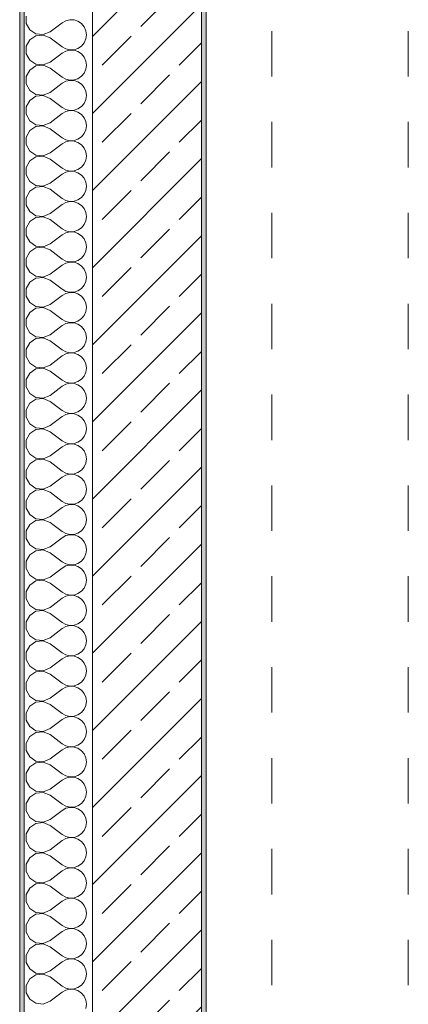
# Model space of a CAD drawing. Header units: metres. Extents: x -3.6 to 84.5, y -11 to 16.8.
# Tile 160 of 256: x 43.7 to 44.6, y -6.3 to -4.1. Entities that reach past the tile are written whole.
import ezdxf

# ---------------------------------------------------------------- set-up
doc = ezdxf.new("R2010")
doc.units = ezdxf.units.M
doc.header["$MEASUREMENT"] = 0
doc.linetypes.add('Strichlinie doppelt', pattern=[0.546806, 0.264583, -0.105833, 0.070556, -0.105833])
doc.linetypes.add('Untersicht', pattern=[0.1, 0.075, -0.025])
for name, color, linetype in [('301 - Elemente.Linie', 7, 'Continuous'), ('451 - Universal.Achsen Raster', 7, 'Continuous'), ('604 - Struktur.Wand Aussen', 7, 'Continuous')]:
    doc.layers.add(name, color=color, linetype=linetype)

# ---------------------------------------------------------------- blocks, each defined once
blk = doc.blocks.new('*X330')
at = {"layer": '604 - Struktur.Wand Aussen', "color": 7, "linetype": 'Continuous', "lineweight": 5}
for p, q in [((43.7443, -4.0919), (43.7443, -4.1081)), ((43.7443, -4.1081), (43.752, -4.1224)), ((43.7967, -4.1267), (43.8233, -4.1067)), ((43.8314, -4.1022), (43.8233, -4.1067)), ((43.8403, -4.1001), (43.8314, -4.1022)), ((43.8495, -4.1006), (43.8403, -4.1001)), ((43.8582, -4.1035), (43.8495, -4.1006)), ((43.8658, -4.1087), (43.8582, -4.1035)), ((43.8717, -4.1158), (43.8658, -4.1087)), ((43.8754, -4.1242), (43.8717, -4.1158)), ((43.752, -4.1224), (43.7655, -4.1314)), ((43.7655, -4.1352), (43.752, -4.1442)), ((43.7655, -4.1314), (43.7817, -4.1329)), ((43.7817, -4.1337), (43.7655, -4.1352)), ((43.7817, -4.1329), (43.7967, -4.1267)), ((43.7967, -4.14), (43.7817, -4.1337)), ((43.8767, -4.1333), (43.8754, -4.1242)), ((43.8754, -4.1424), (43.8767, -4.1333)), ((43.752, -4.1442), (43.7443, -4.1585)), ((43.7443, -4.1585), (43.7443, -4.1748)), ((43.7967, -4.14), (43.8233, -4.16)), ((43.8233, -4.16), (43.8314, -4.1644)), ((43.8582, -4.1631), (43.8658, -4.1579)), ((43.8658, -4.1579), (43.8717, -4.1508)), ((43.8717, -4.1508), (43.8754, -4.1424)), ((43.7443, -4.1748), (43.752, -4.1891)), ((43.7967, -4.1933), (43.8233, -4.1733)), ((43.8314, -4.1689), (43.8233, -4.1733)), ((43.8314, -4.1644), (43.8403, -4.1665)), ((43.8403, -4.1668), (43.8314, -4.1689)), ((43.8403, -4.1665), (43.8495, -4.1661)), ((43.8495, -4.1672), (43.8403, -4.1668)), ((43.8495, -4.1661), (43.8582, -4.1631)), ((43.8582, -4.1702), (43.8495, -4.1672)), ((43.8658, -4.1754), (43.8582, -4.1702)), ((43.8717, -4.1825), (43.8658, -4.1754)), ((43.752, -4.1891), (43.7655, -4.1981)), ((43.7655, -4.2019), (43.752, -4.2109)), ((43.7655, -4.1981), (43.7817, -4.1996)), ((43.7817, -4.2004), (43.7655, -4.2019)), ((43.7817, -4.1996), (43.7967, -4.1933)), ((43.7967, -4.2067), (43.7817, -4.2004)), ((43.8754, -4.1909), (43.8717, -4.1825)), ((43.8767, -4.2), (43.8754, -4.1909)), ((43.8754, -4.2091), (43.8767, -4.2)), ((43.752, -4.2109), (43.7443, -4.2252)), ((43.7443, -4.2252), (43.7443, -4.2414)), ((43.7967, -4.2067), (43.8233, -4.2267)), ((43.8582, -4.2298), (43.8658, -4.2246)), ((43.8658, -4.2246), (43.8717, -4.2175)), ((43.8717, -4.2175), (43.8754, -4.2091)), ((43.7443, -4.2414), (43.752, -4.2558)), ((43.7967, -4.26), (43.8233, -4.24)), ((43.8233, -4.2267), (43.8314, -4.2311)), ((43.8314, -4.2355), (43.8233, -4.24)), ((43.8314, -4.2311), (43.8403, -4.2332)), ((43.8403, -4.2335), (43.8314, -4.2355)), ((43.8403, -4.2332), (43.8495, -4.2327)), ((43.8495, -4.2339), (43.8403, -4.2335)), ((43.8495, -4.2327), (43.8582, -4.2298)), ((43.8582, -4.2368), (43.8495, -4.2339)), ((43.8658, -4.2421), (43.8582, -4.2368)), ((43.8717, -4.2491), (43.8658, -4.2421)), ((43.752, -4.2558), (43.7655, -4.2647)), ((43.7655, -4.2686), (43.752, -4.2776)), ((43.7655, -4.2647), (43.7817, -4.2663)), ((43.7817, -4.267), (43.7655, -4.2686)), ((43.7817, -4.2663), (43.7967, -4.26)), ((43.7967, -4.2733), (43.7817, -4.267)), ((43.8754, -4.2575), (43.8717, -4.2491)), ((43.8767, -4.2667), (43.8754, -4.2575)), ((43.8754, -4.2758), (43.8767, -4.2667)), ((43.752, -4.2776), (43.7443, -4.2919)), ((43.7967, -4.2733), (43.8233, -4.2933)), ((43.8658, -4.2913), (43.8717, -4.2842)), ((43.8717, -4.2842), (43.8754, -4.2758)), ((43.7443, -4.2919), (43.7443, -4.3081)), ((43.7443, -4.3081), (43.752, -4.3224)), ((43.7967, -4.3267), (43.8233, -4.3067)), ((43.8233, -4.2933), (43.8314, -4.2978)), ((43.8314, -4.3022), (43.8233, -4.3067)), ((43.8314, -4.2978), (43.8403, -4.2999)), ((43.8403, -4.3001), (43.8314, -4.3022)), ((43.8403, -4.2999), (43.8495, -4.2994)), ((43.8495, -4.3006), (43.8403, -4.3001)), ((43.8495, -4.2994), (43.8582, -4.2965)), ((43.8582, -4.3035), (43.8495, -4.3006)), ((43.8582, -4.2965), (43.8658, -4.2913)), ((43.8658, -4.3087), (43.8582, -4.3035)), ((43.8717, -4.3158), (43.8658, -4.3087)), ((43.752, -4.3224), (43.7655, -4.3314)), ((43.7655, -4.3314), (43.7817, -4.3329)), ((43.7817, -4.3337), (43.7655, -4.3352)), ((43.7817, -4.3329), (43.7967, -4.3267)), ((43.7967, -4.34), (43.7817, -4.3337)), ((43.8754, -4.3242), (43.8717, -4.3158)), ((43.8767, -4.3333), (43.8754, -4.3242)), ((43.8754, -4.3424), (43.8767, -4.3333)), ((43.752, -4.3442), (43.7443, -4.3585)), ((43.7655, -4.3352), (43.752, -4.3442)), ((43.7967, -4.34), (43.8233, -4.36)), ((43.8658, -4.3579), (43.8717, -4.3508)), ((43.8717, -4.3508), (43.8754, -4.3424)), ((43.7443, -4.3585), (43.7443, -4.3748)), ((43.7443, -4.3748), (43.752, -4.3891)), ((43.7967, -4.3933), (43.8233, -4.3733)), ((43.8233, -4.36), (43.8314, -4.3644)), ((43.8314, -4.3689), (43.8233, -4.3733)), ((43.8314, -4.3644), (43.8403, -4.3665)), ((43.8403, -4.3668), (43.8314, -4.3689)), ((43.8403, -4.3665), (43.8495, -4.3661)), ((43.8495, -4.3672), (43.8403, -4.3668)), ((43.8495, -4.3661), (43.8582, -4.3631)), ((43.8582, -4.3702), (43.8495, -4.3672)), ((43.8582, -4.3631), (43.8658, -4.3579)), ((43.8658, -4.3754), (43.8582, -4.3702)), ((43.8717, -4.3825), (43.8658, -4.3754)), ((43.752, -4.3891), (43.7655, -4.3981)), ((43.7655, -4.3981), (43.7817, -4.3996)), ((43.7817, -4.3996), (43.7967, -4.3933)), ((43.8754, -4.3909), (43.8717, -4.3825)), ((43.8767, -4.4), (43.8754, -4.3909)), ((43.752, -4.4109), (43.7443, -4.4252)), ((43.7655, -4.4019), (43.752, -4.4109)), ((43.7817, -4.4004), (43.7655, -4.4019)), ((43.7967, -4.4067), (43.7817, -4.4004)), ((43.7967, -4.4067), (43.8233, -4.4267)), ((43.8658, -4.4246), (43.8717, -4.4175)), ((43.8717, -4.4175), (43.8754, -4.4091)), ((43.8754, -4.4091), (43.8767, -4.4)), ((43.7443, -4.4252), (43.7443, -4.4414)), ((43.7443, -4.4414), (43.752, -4.4558)), ((43.7967, -4.46), (43.8233, -4.44)), ((43.8233, -4.4267), (43.8314, -4.4311)), ((43.8314, -4.4355), (43.8233, -4.44)), ((43.8314, -4.4311), (43.8403, -4.4332)), ((43.8403, -4.4335), (43.8314, -4.4355)), ((43.8403, -4.4332), (43.8495, -4.4327)), ((43.8495, -4.4339), (43.8403, -4.4335)), ((43.8495, -4.4327), (43.8582, -4.4298)), ((43.8582, -4.4368), (43.8495, -4.4339)), ((43.8582, -4.4298), (43.8658, -4.4246)), ((43.8658, -4.4421), (43.8582, -4.4368)), ((43.8717, -4.4491), (43.8658, -4.4421)), ((43.752, -4.4558), (43.7655, -4.4647)), ((43.7817, -4.4663), (43.7967, -4.46)), ((43.8754, -4.4575), (43.8717, -4.4491)), ((43.8767, -4.4667), (43.8754, -4.4575)), ((43.752, -4.4776), (43.7443, -4.4919)), ((43.7655, -4.4686), (43.752, -4.4776)), ((43.7655, -4.4647), (43.7817, -4.4663)), ((43.7817, -4.467), (43.7655, -4.4686)), ((43.7967, -4.4733), (43.7817, -4.467)), ((43.7967, -4.4733), (43.8233, -4.4933)), ((43.8658, -4.4913), (43.8717, -4.4842)), ((43.8717, -4.4842), (43.8754, -4.4758)), ((43.8754, -4.4758), (43.8767, -4.4667)), ((43.7443, -4.4919), (43.7443, -4.5081)), ((43.7967, -4.5267), (43.8233, -4.5067)), ((43.8233, -4.4933), (43.8314, -4.4978)), ((43.8314, -4.5022), (43.8233, -4.5067)), ((43.8314, -4.4978), (43.8403, -4.4999)), ((43.8403, -4.5001), (43.8314, -4.5022)), ((43.8403, -4.4999), (43.8495, -4.4994)), ((43.8495, -4.5006), (43.8403, -4.5001)), ((43.8495, -4.4994), (43.8582, -4.4965)), ((43.8582, -4.5035), (43.8495, -4.5006)), ((43.8582, -4.4965), (43.8658, -4.4913)), ((43.8658, -4.5087), (43.8582, -4.5035)), ((43.7443, -4.5081), (43.752, -4.5224)), ((43.752, -4.5224), (43.7655, -4.5314)), ((43.7817, -4.5329), (43.7967, -4.5267)), ((43.8717, -4.5158), (43.8658, -4.5087)), ((43.8754, -4.5242), (43.8717, -4.5158)), ((43.8767, -4.5333), (43.8754, -4.5242)), ((43.752, -4.5442), (43.7443, -4.5585)), ((43.7655, -4.5352), (43.752, -4.5442)), ((43.7655, -4.5314), (43.7817, -4.5329)), ((43.7817, -4.5337), (43.7655, -4.5352)), ((43.7967, -4.54), (43.7817, -4.5337)), ((43.7967, -4.54), (43.8233, -4.56)), ((43.8717, -4.5508), (43.8754, -4.5424)), ((43.8754, -4.5424), (43.8767, -4.5333)), ((43.7443, -4.5585), (43.7443, -4.5748)), ((43.8233, -4.56), (43.8314, -4.5644)), ((43.8314, -4.5689), (43.8233, -4.5733)), ((43.8314, -4.5644), (43.8403, -4.5665)), ((43.8403, -4.5668), (43.8314, -4.5689)), ((43.8403, -4.5665), (43.8495, -4.5661)), ((43.8495, -4.5672), (43.8403, -4.5668)), ((43.8495, -4.5661), (43.8582, -4.5631)), ((43.8582, -4.5702), (43.8495, -4.5672)), ((43.8582, -4.5631), (43.8658, -4.5579)), ((43.8658, -4.5754), (43.8582, -4.5702)), ((43.8658, -4.5579), (43.8717, -4.5508)), ((43.7443, -4.5748), (43.752, -4.5891)), ((43.752, -4.5891), (43.7655, -4.5981)), ((43.7817, -4.5996), (43.7967, -4.5933)), ((43.7967, -4.5933), (43.8233, -4.5733)), ((43.8717, -4.5825), (43.8658, -4.5754)), ((43.8754, -4.5909), (43.8717, -4.5825)), ((43.8767, -4.6), (43.8754, -4.5909)), ((43.752, -4.6109), (43.7443, -4.6252)), ((43.7655, -4.6019), (43.752, -4.6109)), ((43.7655, -4.5981), (43.7817, -4.5996)), ((43.7817, -4.6004), (43.7655, -4.6019)), ((43.7967, -4.6067), (43.7817, -4.6004)), ((43.7967, -4.6067), (43.8233, -4.6267)), ((43.8717, -4.6175), (43.8754, -4.6091)), ((43.8754, -4.6091), (43.8767, -4.6)), ((43.7443, -4.6252), (43.7443, -4.6414)), ((43.8233, -4.6267), (43.8314, -4.6311)), ((43.8314, -4.6355), (43.8233, -4.64)), ((43.8314, -4.6311), (43.8403, -4.6332)), ((43.8403, -4.6335), (43.8314, -4.6355)), ((43.8403, -4.6332), (43.8495, -4.6327)), ((43.8495, -4.6339), (43.8403, -4.6335)), ((43.8495, -4.6327), (43.8582, -4.6298)), ((43.8582, -4.6368), (43.8495, -4.6339)), ((43.8582, -4.6298), (43.8658, -4.6246)), ((43.8658, -4.6421), (43.8582, -4.6368)), ((43.8658, -4.6246), (43.8717, -4.6175)), ((43.7443, -4.6414), (43.752, -4.6558)), ((43.752, -4.6558), (43.7655, -4.6647)), ((43.7967, -4.66), (43.8233, -4.64)), ((43.8717, -4.6491), (43.8658, -4.6421)), ((43.8754, -4.6575), (43.8717, -4.6491)), ((43.8767, -4.6667), (43.8754, -4.6575)), ((43.752, -4.6776), (43.7443, -4.6919)), ((43.7655, -4.6686), (43.752, -4.6776)), ((43.7655, -4.6647), (43.7817, -4.6663)), ((43.7817, -4.667), (43.7655, -4.6686)), ((43.7817, -4.6663), (43.7967, -4.66)), ((43.7967, -4.6733), (43.7817, -4.667)), ((43.7967, -4.6733), (43.8233, -4.6933)), ((43.8717, -4.6842), (43.8754, -4.6758)), ((43.8754, -4.6758), (43.8767, -4.6667)), ((43.7443, -4.6919), (43.7443, -4.7081)), ((43.8233, -4.6933), (43.8314, -4.6978)), ((43.8314, -4.6978), (43.8403, -4.6999)), ((43.8403, -4.7001), (43.8314, -4.7022)), ((43.8403, -4.6999), (43.8495, -4.6994)), ((43.8495, -4.7006), (43.8403, -4.7001)), ((43.8495, -4.6994), (43.8582, -4.6965)), ((43.8582, -4.7035), (43.8495, -4.7006)), ((43.8582, -4.6965), (43.8658, -4.6913)), ((43.8658, -4.6913), (43.8717, -4.6842)), ((43.7443, -4.7081), (43.752, -4.7224)), ((43.752, -4.7224), (43.7655, -4.7314)), ((43.7967, -4.7267), (43.8233, -4.7067)), ((43.8314, -4.7022), (43.8233, -4.7067)), ((43.8658, -4.7087), (43.8582, -4.7035)), ((43.8717, -4.7158), (43.8658, -4.7087)), ((43.8754, -4.7242), (43.8717, -4.7158)), ((43.752, -4.7442), (43.7443, -4.7585)), ((43.7655, -4.7352), (43.752, -4.7442)), ((43.7655, -4.7314), (43.7817, -4.7329)), ((43.7817, -4.7337), (43.7655, -4.7352)), ((43.7817, -4.7329), (43.7967, -4.7267)), ((43.7967, -4.74), (43.7817, -4.7337)), ((43.7967, -4.74), (43.8233, -4.76)), ((43.8717, -4.7508), (43.8754, -4.7424)), ((43.8767, -4.7333), (43.8754, -4.7242)), ((43.8754, -4.7424), (43.8767, -4.7333)), ((43.7443, -4.7585), (43.7443, -4.7748)), ((43.8233, -4.76), (43.8314, -4.7644)), ((43.8314, -4.7644), (43.8403, -4.7665)), ((43.8403, -4.7668), (43.8314, -4.7689)), ((43.8403, -4.7665), (43.8495, -4.7661)), ((43.8495, -4.7672), (43.8403, -4.7668)), ((43.8495, -4.7661), (43.8582, -4.7631)), ((43.8582, -4.7631), (43.8658, -4.7579)), ((43.8658, -4.7579), (43.8717, -4.7508)), ((43.7443, -4.7748), (43.752, -4.7891)), ((43.7967, -4.7933), (43.8233, -4.7733)), ((43.8314, -4.7689), (43.8233, -4.7733)), ((43.8582, -4.7702), (43.8495, -4.7672)), ((43.8658, -4.7754), (43.8582, -4.7702)), ((43.8717, -4.7825), (43.8658, -4.7754)), ((43.8754, -4.7909), (43.8717, -4.7825)), ((43.752, -4.7891), (43.7655, -4.7981)), ((43.7655, -4.8019), (43.752, -4.8109)), ((43.7655, -4.7981), (43.7817, -4.7996)), ((43.7817, -4.8004), (43.7655, -4.8019)), ((43.7817, -4.7996), (43.7967, -4.7933)), ((43.7967, -4.8067), (43.7817, -4.8004)), ((43.7967, -4.8067), (43.8233, -4.8267)), ((43.8717, -4.8175), (43.8754, -4.8091)), ((43.8767, -4.8), (43.8754, -4.7909)), ((43.8754, -4.8091), (43.8767, -4.8)), ((43.752, -4.8109), (43.7443, -4.8252)), ((43.7443, -4.8252), (43.7443, -4.8414)), ((43.8233, -4.8267), (43.8314, -4.8311)), ((43.8314, -4.8311), (43.8403, -4.8332)), ((43.8495, -4.8327), (43.8582, -4.8298)), ((43.8582, -4.8298), (43.8658, -4.8246)), ((43.8658, -4.8246), (43.8717, -4.8175)), ((43.7443, -4.8414), (43.752, -4.8558)), ((43.7967, -4.86), (43.8233, -4.84)), ((43.8314, -4.8355), (43.8233, -4.84)), ((43.8403, -4.8335), (43.8314, -4.8355)), ((43.8403, -4.8332), (43.8495, -4.8327)), ((43.8495, -4.8339), (43.8403, -4.8335)), ((43.8582, -4.8368), (43.8495, -4.8339)), ((43.8658, -4.8421), (43.8582, -4.8368)), ((43.8717, -4.8491), (43.8658, -4.8421)), ((43.8754, -4.8575), (43.8717, -4.8491)), ((43.752, -4.8558), (43.7655, -4.8647)), ((43.7655, -4.8686), (43.752, -4.8776)), ((43.7655, -4.8647), (43.7817, -4.8663)), ((43.7817, -4.867), (43.7655, -4.8686)), ((43.7817, -4.8663), (43.7967, -4.86)), ((43.7967, -4.8733), (43.7817, -4.867)), ((43.7967, -4.8733), (43.8233, -4.8933)), ((43.8767, -4.8667), (43.8754, -4.8575)), ((43.8754, -4.8758), (43.8767, -4.8667)), ((43.752, -4.8776), (43.7443, -4.8919)), ((43.7443, -4.8919), (43.7443, -4.9081)), ((43.8233, -4.8933), (43.8314, -4.8978)), ((43.8495, -4.8994), (43.8582, -4.8965)), ((43.8582, -4.8965), (43.8658, -4.8913)), ((43.8658, -4.8913), (43.8717, -4.8842)), ((43.8717, -4.8842), (43.8754, -4.8758)), ((43.7443, -4.9081), (43.752, -4.9224)), ((43.7967, -4.9267), (43.8233, -4.9067)), ((43.8314, -4.9022), (43.8233, -4.9067)), ((43.8314, -4.8978), (43.8403, -4.8999)), ((43.8403, -4.9001), (43.8314, -4.9022)), ((43.8403, -4.8999), (43.8495, -4.8994)), ((43.8495, -4.9006), (43.8403, -4.9001)), ((43.8582, -4.9035), (43.8495, -4.9006)), ((43.8658, -4.9087), (43.8582, -4.9035)), ((43.8717, -4.9158), (43.8658, -4.9087)), ((43.8754, -4.9242), (43.8717, -4.9158)), ((43.752, -4.9224), (43.7655, -4.9314)), ((43.7655, -4.9352), (43.752, -4.9442)), ((43.7655, -4.9314), (43.7817, -4.9329)), ((43.7817, -4.9337), (43.7655, -4.9352)), ((43.7817, -4.9329), (43.7967, -4.9267)), ((43.7967, -4.94), (43.7817, -4.9337)), ((43.7967, -4.94), (43.8233, -4.96)), ((43.8767, -4.9333), (43.8754, -4.9242)), ((43.8754, -4.9424), (43.8767, -4.9333)), ((43.752, -4.9442), (43.7443, -4.9585)), ((43.7443, -4.9585), (43.7443, -4.9748)), ((43.8233, -4.96), (43.8314, -4.9644)), ((43.8582, -4.9631), (43.8658, -4.9579)), ((43.8658, -4.9579), (43.8717, -4.9508)), ((43.8717, -4.9508), (43.8754, -4.9424)), ((43.7443, -4.9748), (43.752, -4.9891)), ((43.7967, -4.9933), (43.8233, -4.9733)), ((43.8314, -4.9689), (43.8233, -4.9733)), ((43.8314, -4.9644), (43.8403, -4.9665)), ((43.8403, -4.9668), (43.8314, -4.9689)), ((43.8403, -4.9665), (43.8495, -4.9661)), ((43.8495, -4.9672), (43.8403, -4.9668)), ((43.8495, -4.9661), (43.8582, -4.9631)), ((43.8582, -4.9702), (43.8495, -4.9672)), ((43.8658, -4.9754), (43.8582, -4.9702)), ((43.8717, -4.9825), (43.8658, -4.9754)), ((43.8754, -4.9909), (43.8717, -4.9825)), ((43.752, -4.9891), (43.7655, -4.9981)), ((43.7655, -5.0019), (43.752, -5.0109)), ((43.7655, -4.9981), (43.7817, -4.9996)), ((43.7817, -5.0004), (43.7655, -5.0019)), ((43.7817, -4.9996), (43.7967, -4.9933)), ((43.7967, -5.0067), (43.7817, -5.0004)), ((43.8767, -5), (43.8754, -4.9909)), ((43.8754, -5.0091), (43.8767, -5)), ((43.752, -5.0109), (43.7443, -5.0252)), ((43.7443, -5.0252), (43.7443, -5.0414)), ((43.7967, -5.0067), (43.8233, -5.0267)), ((43.8233, -5.0267), (43.8314, -5.0311)), ((43.8582, -5.0298), (43.8658, -5.0246)), ((43.8658, -5.0246), (43.8717, -5.0175)), ((43.8717, -5.0175), (43.8754, -5.0091)), ((43.7443, -5.0414), (43.752, -5.0558)), ((43.7967, -5.06), (43.8233, -5.04)), ((43.8314, -5.0355), (43.8233, -5.04)), ((43.8314, -5.0311), (43.8403, -5.0332)), ((43.8403, -5.0335), (43.8314, -5.0355)), ((43.8403, -5.0332), (43.8495, -5.0327)), ((43.8495, -5.0339), (43.8403, -5.0335)), ((43.8495, -5.0327), (43.8582, -5.0298)), ((43.8582, -5.0368), (43.8495, -5.0339)), ((43.8658, -5.0421), (43.8582, -5.0368)), ((43.8717, -5.0491), (43.8658, -5.0421)), ((43.752, -5.0558), (43.7655, -5.0647)), ((43.7655, -5.0686), (43.752, -5.0776)), ((43.7655, -5.0647), (43.7817, -5.0663)), ((43.7817, -5.067), (43.7655, -5.0686)), ((43.7817, -5.0663), (43.7967, -5.06)), ((43.7967, -5.0733), (43.7817, -5.067)), ((43.8754, -5.0575), (43.8717, -5.0491)), ((43.8767, -5.0667), (43.8754, -5.0575)), ((43.8754, -5.0758), (43.8767, -5.0667)), ((43.752, -5.0776), (43.7443, -5.0919)), ((43.7443, -5.0919), (43.7443, -5.1081)), ((43.7967, -5.0733), (43.8233, -5.0933)), ((43.8582, -5.0965), (43.8658, -5.0913)), ((43.8658, -5.0913), (43.8717, -5.0842)), ((43.8717, -5.0842), (43.8754, -5.0758)), ((43.7443, -5.1081), (43.752, -5.1224)), ((43.7967, -5.1267), (43.8233, -5.1067)), ((43.8233, -5.0933), (43.8314, -5.0978)), ((43.8314, -5.1022), (43.8233, -5.1067)), ((43.8314, -5.0978), (43.8403, -5.0999)), ((43.8403, -5.1001), (43.8314, -5.1022)), ((43.8403, -5.0999), (43.8495, -5.0994)), ((43.8495, -5.1006), (43.8403, -5.1001)), ((43.8495, -5.0994), (43.8582, -5.0965)), ((43.8582, -5.1035), (43.8495, -5.1006)), ((43.8658, -5.1087), (43.8582, -5.1035)), ((43.8717, -5.1158), (43.8658, -5.1087)), ((43.752, -5.1224), (43.7655, -5.1314)), ((43.7655, -5.1352), (43.752, -5.1442)), ((43.7655, -5.1314), (43.7817, -5.1329)), ((43.7817, -5.1337), (43.7655, -5.1352)), ((43.7817, -5.1329), (43.7967, -5.1267)), ((43.7967, -5.14), (43.7817, -5.1337)), ((43.8754, -5.1242), (43.8717, -5.1158)), ((43.8767, -5.1333), (43.8754, -5.1242)), ((43.8754, -5.1424), (43.8767, -5.1333)), ((43.752, -5.1442), (43.7443, -5.1585)), ((43.7967, -5.14), (43.8233, -5.16)), ((43.8658, -5.1579), (43.8717, -5.1508)), ((43.8717, -5.1508), (43.8754, -5.1424)), ((43.7443, -5.1585), (43.7443, -5.1748)), ((43.7443, -5.1748), (43.752, -5.1891)), ((43.7967, -5.1933), (43.8233, -5.1733)), ((43.8233, -5.16), (43.8314, -5.1644)), ((43.8314, -5.1689), (43.8233, -5.1733)), ((43.8314, -5.1644), (43.8403, -5.1665)), ((43.8403, -5.1668), (43.8314, -5.1689)), ((43.8403, -5.1665), (43.8495, -5.1661)), ((43.8495, -5.1672), (43.8403, -5.1668)), ((43.8495, -5.1661), (43.8582, -5.1631)), ((43.8582, -5.1702), (43.8495, -5.1672)), ((43.8582, -5.1631), (43.8658, -5.1579)), ((43.8658, -5.1754), (43.8582, -5.1702)), ((43.8717, -5.1825), (43.8658, -5.1754)), ((43.752, -5.1891), (43.7655, -5.1981)), ((43.7655, -5.1981), (43.7817, -5.1996)), ((43.7817, -5.2004), (43.7655, -5.2019)), ((43.7817, -5.1996), (43.7967, -5.1933)), ((43.7967, -5.2067), (43.7817, -5.2004)), ((43.8754, -5.1909), (43.8717, -5.1825)), ((43.8767, -5.2), (43.8754, -5.1909)), ((43.8754, -5.2091), (43.8767, -5.2)), ((43.752, -5.2109), (43.7443, -5.2252)), ((43.7655, -5.2019), (43.752, -5.2109)), ((43.7967, -5.2067), (43.8233, -5.2267)), ((43.8658, -5.2246), (43.8717, -5.2175)), ((43.8717, -5.2175), (43.8754, -5.2091)), ((43.7443, -5.2252), (43.7443, -5.2414)), ((43.7443, -5.2414), (43.752, -5.2558)), ((43.7967, -5.26), (43.8233, -5.24)), ((43.8233, -5.2267), (43.8314, -5.2311)), ((43.8314, -5.2355), (43.8233, -5.24)), ((43.8314, -5.2311), (43.8403, -5.2332)), ((43.8403, -5.2335), (43.8314, -5.2355)), ((43.8403, -5.2332), (43.8495, -5.2327)), ((43.8495, -5.2339), (43.8403, -5.2335)), ((43.8495, -5.2327), (43.8582, -5.2298)), ((43.8582, -5.2368), (43.8495, -5.2339)), ((43.8582, -5.2298), (43.8658, -5.2246)), ((43.8658, -5.2421), (43.8582, -5.2368)), ((43.8717, -5.2491), (43.8658, -5.2421)), ((43.752, -5.2558), (43.7655, -5.2647)), ((43.7655, -5.2647), (43.7817, -5.2663)), ((43.7817, -5.2663), (43.7967, -5.26)), ((43.8754, -5.2575), (43.8717, -5.2491)), ((43.8767, -5.2667), (43.8754, -5.2575)), ((43.752, -5.2776), (43.7443, -5.2919)), ((43.7655, -5.2686), (43.752, -5.2776)), ((43.7817, -5.267), (43.7655, -5.2686)), ((43.7967, -5.2733), (43.7817, -5.267)), ((43.7967, -5.2733), (43.8233, -5.2933)), ((43.8658, -5.2913), (43.8717, -5.2842)), ((43.8717, -5.2842), (43.8754, -5.2758)), ((43.8754, -5.2758), (43.8767, -5.2667)), ((43.7443, -5.2919), (43.7443, -5.3081)), ((43.7443, -5.3081), (43.752, -5.3224)), ((43.7967, -5.3267), (43.8233, -5.3067)), ((43.8233, -5.2933), (43.8314, -5.2978)), ((43.8314, -5.3022), (43.8233, -5.3067)), ((43.8314, -5.2978), (43.8403, -5.2999)), ((43.8403, -5.3001), (43.8314, -5.3022)), ((43.8403, -5.2999), (43.8495, -5.2994)), ((43.8495, -5.3006), (43.8403, -5.3001)), ((43.8495, -5.2994), (43.8582, -5.2965)), ((43.8582, -5.3035), (43.8495, -5.3006)), ((43.8582, -5.2965), (43.8658, -5.2913)), ((43.8658, -5.3087), (43.8582, -5.3035)), ((43.8717, -5.3158), (43.8658, -5.3087)), ((43.752, -5.3224), (43.7655, -5.3314)), ((43.7817, -5.3329), (43.7967, -5.3267)), ((43.8754, -5.3242), (43.8717, -5.3158)), ((43.8767, -5.3333), (43.8754, -5.3242)), ((43.752, -5.3442), (43.7443, -5.3585)), ((43.7655, -5.3352), (43.752, -5.3442)), ((43.7655, -5.3314), (43.7817, -5.3329)), ((43.7817, -5.3337), (43.7655, -5.3352)), ((43.7967, -5.34), (43.7817, -5.3337)), ((43.7967, -5.34), (43.8233, -5.36)), ((43.8658, -5.3579), (43.8717, -5.3508)), ((43.8717, -5.3508), (43.8754, -5.3424)), ((43.8754, -5.3424), (43.8767, -5.3333)), ((43.7443, -5.3585), (43.7443, -5.3748)), ((43.7967, -5.3933), (43.8233, -5.3733)), ((43.8233, -5.36), (43.8314, -5.3644)), ((43.8314, -5.3689), (43.8233, -5.3733)), ((43.8314, -5.3644), (43.8403, -5.3665)), ((43.8403, -5.3668), (43.8314, -5.3689)), ((43.8403, -5.3665), (43.8495, -5.3661)), ((43.8495, -5.3672), (43.8403, -5.3668)), ((43.8495, -5.3661), (43.8582, -5.3631)), ((43.8582, -5.3702), (43.8495, -5.3672)), ((43.8582, -5.3631), (43.8658, -5.3579)), ((43.8658, -5.3754), (43.8582, -5.3702)), ((43.7443, -5.3748), (43.752, -5.3891)), ((43.752, -5.3891), (43.7655, -5.3981)), ((43.7817, -5.3996), (43.7967, -5.3933)), ((43.8717, -5.3825), (43.8658, -5.3754)), ((43.8754, -5.3909), (43.8717, -5.3825)), ((43.8767, -5.4), (43.8754, -5.3909)), ((43.752, -5.4109), (43.7443, -5.4252)), ((43.7655, -5.4019), (43.752, -5.4109)), ((43.7655, -5.3981), (43.7817, -5.3996)), ((43.7817, -5.4004), (43.7655, -5.4019)), ((43.7967, -5.4067), (43.7817, -5.4004)), ((43.7967, -5.4067), (43.8233, -5.4267)), ((43.8717, -5.4175), (43.8754, -5.4091)), ((43.8754, -5.4091), (43.8767, -5.4)), ((43.7443, -5.4252), (43.7443, -5.4414)), ((43.8233, -5.4267), (43.8314, -5.4311)), ((43.8314, -5.4355), (43.8233, -5.44)), ((43.8314, -5.4311), (43.8403, -5.4332)), ((43.8403, -5.4335), (43.8314, -5.4355)), ((43.8403, -5.4332), (43.8495, -5.4327)), ((43.8495, -5.4339), (43.8403, -5.4335)), ((43.8495, -5.4327), (43.8582, -5.4298)), ((43.8582, -5.4368), (43.8495, -5.4339)), ((43.8582, -5.4298), (43.8658, -5.4246)), ((43.8658, -5.4421), (43.8582, -5.4368)), ((43.8658, -5.4246), (43.8717, -5.4175)), ((43.7443, -5.4414), (43.752, -5.4558)), ((43.752, -5.4558), (43.7655, -5.4647)), ((43.7817, -5.4663), (43.7967, -5.46)), ((43.7967, -5.46), (43.8233, -5.44)), ((43.8717, -5.4491), (43.8658, -5.4421)), ((43.8754, -5.4575), (43.8717, -5.4491)), ((43.8767, -5.4667), (43.8754, -5.4575)), ((43.752, -5.4776), (43.7443, -5.4919)), ((43.7655, -5.4686), (43.752, -5.4776)), ((43.7655, -5.4647), (43.7817, -5.4663)), ((43.7817, -5.467), (43.7655, -5.4686)), ((43.7967, -5.4733), (43.7817, -5.467)), ((43.7967, -5.4733), (43.8233, -5.4933)), ((43.8717, -5.4842), (43.8754, -5.4758)), ((43.8754, -5.4758), (43.8767, -5.4667)), ((43.7443, -5.4919), (43.7443, -5.5081)), ((43.8233, -5.4933), (43.8314, -5.4978)), ((43.8314, -5.5022), (43.8233, -5.5067)), ((43.8314, -5.4978), (43.8403, -5.4999)), ((43.8403, -5.5001), (43.8314, -5.5022)), ((43.8403, -5.4999), (43.8495, -5.4994)), ((43.8495, -5.5006), (43.8403, -5.5001)), ((43.8495, -5.4994), (43.8582, -5.4965)), ((43.8582, -5.5035), (43.8495, -5.5006)), ((43.8582, -5.4965), (43.8658, -5.4913)), ((43.8658, -5.5087), (43.8582, -5.5035)), ((43.8658, -5.4913), (43.8717, -5.4842)), ((43.7443, -5.5081), (43.752, -5.5224)), ((43.752, -5.5224), (43.7655, -5.5314)), ((43.7967, -5.5267), (43.8233, -5.5067)), ((43.8717, -5.5158), (43.8658, -5.5087)), ((43.8754, -5.5242), (43.8717, -5.5158)), ((43.8767, -5.5333), (43.8754, -5.5242)), ((43.752, -5.5442), (43.7443, -5.5585)), ((43.7655, -5.5352), (43.752, -5.5442)), ((43.7655, -5.5314), (43.7817, -5.5329)), ((43.7817, -5.5337), (43.7655, -5.5352)), ((43.7817, -5.5329), (43.7967, -5.5267)), ((43.7967, -5.54), (43.7817, -5.5337)), ((43.7967, -5.54), (43.8233, -5.56)), ((43.8717, -5.5508), (43.8754, -5.5424)), ((43.8754, -5.5424), (43.8767, -5.5333)), ((43.7443, -5.5585), (43.7443, -5.5748)), ((43.8233, -5.56), (43.8314, -5.5644)), ((43.8314, -5.5644), (43.8403, -5.5665)), ((43.8403, -5.5668), (43.8314, -5.5689)), ((43.8403, -5.5665), (43.8495, -5.5661)), ((43.8495, -5.5672), (43.8403, -5.5668)), ((43.8495, -5.5661), (43.8582, -5.5631)), ((43.8582, -5.5702), (43.8495, -5.5672)), ((43.8582, -5.5631), (43.8658, -5.5579)), ((43.8658, -5.5579), (43.8717, -5.5508)), ((43.7443, -5.5748), (43.752, -5.5891)), ((43.752, -5.5891), (43.7655, -5.5981)), ((43.7967, -5.5933), (43.8233, -5.5733)), ((43.8314, -5.5689), (43.8233, -5.5733)), ((43.8658, -5.5754), (43.8582, -5.5702)), ((43.8717, -5.5825), (43.8658, -5.5754)), ((43.8754, -5.5909), (43.8717, -5.5825)), ((43.752, -5.6109), (43.7443, -5.6252)), ((43.7655, -5.6019), (43.752, -5.6109)), ((43.7655, -5.5981), (43.7817, -5.5996)), ((43.7817, -5.6004), (43.7655, -5.6019)), ((43.7817, -5.5996), (43.7967, -5.5933)), ((43.7967, -5.6067), (43.7817, -5.6004)), ((43.7967, -5.6067), (43.8233, -5.6267)), ((43.8717, -5.6175), (43.8754, -5.6091)), ((43.8767, -5.6), (43.8754, -5.5909)), ((43.8754, -5.6091), (43.8767, -5.6)), ((43.7443, -5.6252), (43.7443, -5.6414)), ((43.8233, -5.6267), (43.8314, -5.6311)), ((43.8314, -5.6311), (43.8403, -5.6332)), ((43.8403, -5.6335), (43.8314, -5.6355)), ((43.8403, -5.6332), (43.8495, -5.6327)), ((43.8495, -5.6339), (43.8403, -5.6335)), ((43.8495, -5.6327), (43.8582, -5.6298)), ((43.8582, -5.6298), (43.8658, -5.6246)), ((43.8658, -5.6246), (43.8717, -5.6175)), ((43.7443, -5.6414), (43.752, -5.6558)), ((43.7967, -5.66), (43.8233, -5.64)), ((43.8314, -5.6355), (43.8233, -5.64)), ((43.8582, -5.6368), (43.8495, -5.6339)), ((43.8658, -5.6421), (43.8582, -5.6368)), ((43.8717, -5.6491), (43.8658, -5.6421)), ((43.8754, -5.6575), (43.8717, -5.6491)), ((43.752, -5.6558), (43.7655, -5.6647)), ((43.7655, -5.6686), (43.752, -5.6776)), ((43.7655, -5.6647), (43.7817, -5.6663)), ((43.7817, -5.667), (43.7655, -5.6686)), ((43.7817, -5.6663), (43.7967, -5.66)), ((43.7967, -5.6733), (43.7817, -5.667)), ((43.7967, -5.6733), (43.8233, -5.6933)), ((43.8717, -5.6842), (43.8754, -5.6758)), ((43.8767, -5.6667), (43.8754, -5.6575)), ((43.8754, -5.6758), (43.8767, -5.6667)), ((43.752, -5.6776), (43.7443, -5.6919)), ((43.7443, -5.6919), (43.7443, -5.7081)), ((43.8233, -5.6933), (43.8314, -5.6978)), ((43.8314, -5.6978), (43.8403, -5.6999)), ((43.8495, -5.6994), (43.8582, -5.6965)), ((43.8582, -5.6965), (43.8658, -5.6913)), ((43.8658, -5.6913), (43.8717, -5.6842)), ((43.7443, -5.7081), (43.752, -5.7224)), ((43.7967, -5.7267), (43.8233, -5.7067)), ((43.8314, -5.7022), (43.8233, -5.7067)), ((43.8403, -5.7001), (43.8314, -5.7022)), ((43.8403, -5.6999), (43.8495, -5.6994)), ((43.8495, -5.7006), (43.8403, -5.7001)), ((43.8582, -5.7035), (43.8495, -5.7006)), ((43.8658, -5.7087), (43.8582, -5.7035)), ((43.8717, -5.7158), (43.8658, -5.7087)), ((43.8754, -5.7242), (43.8717, -5.7158)), ((43.752, -5.7224), (43.7655, -5.7314)), ((43.7655, -5.7352), (43.752, -5.7442)), ((43.7655, -5.7314), (43.7817, -5.7329)), ((43.7817, -5.7337), (43.7655, -5.7352)), ((43.7817, -5.7329), (43.7967, -5.7267)), ((43.7967, -5.74), (43.7817, -5.7337)), ((43.7967, -5.74), (43.8233, -5.76)), ((43.8767, -5.7333), (43.8754, -5.7242)), ((43.8754, -5.7424), (43.8767, -5.7333)), ((43.752, -5.7442), (43.7443, -5.7585)), ((43.7443, -5.7585), (43.7443, -5.7748)), ((43.8233, -5.76), (43.8314, -5.7644)), ((43.8495, -5.7661), (43.8582, -5.7631)), ((43.8582, -5.7631), (43.8658, -5.7579)), ((43.8658, -5.7579), (43.8717, -5.7508)), ((43.8717, -5.7508), (43.8754, -5.7424)), ((43.7443, -5.7748), (43.752, -5.7891)), ((43.7967, -5.7933), (43.8233, -5.7733)), ((43.8314, -5.7689), (43.8233, -5.7733)), ((43.8314, -5.7644), (43.8403, -5.7665)), ((43.8403, -5.7668), (43.8314, -5.7689)), ((43.8403, -5.7665), (43.8495, -5.7661)), ((43.8495, -5.7672), (43.8403, -5.7668)), ((43.8582, -5.7702), (43.8495, -5.7672)), ((43.8658, -5.7754), (43.8582, -5.7702)), ((43.8717, -5.7825), (43.8658, -5.7754)), ((43.8754, -5.7909), (43.8717, -5.7825)), ((43.752, -5.7891), (43.7655, -5.7981)), ((43.7655, -5.8019), (43.752, -5.8109)), ((43.7655, -5.7981), (43.7817, -5.7996)), ((43.7817, -5.8004), (43.7655, -5.8019)), ((43.7817, -5.7996), (43.7967, -5.7933)), ((43.7967, -5.8067), (43.7817, -5.8004)), ((43.7967, -5.8067), (43.8233, -5.8267)), ((43.8767, -5.8), (43.8754, -5.7909)), ((43.8754, -5.8091), (43.8767, -5.8)), ((43.752, -5.8109), (43.7443, -5.8252)), ((43.7443, -5.8252), (43.7443, -5.8414)), ((43.8233, -5.8267), (43.8314, -5.8311)), ((43.8582, -5.8298), (43.8658, -5.8246)), ((43.8658, -5.8246), (43.8717, -5.8175)), ((43.8717, -5.8175), (43.8754, -5.8091)), ((43.7443, -5.8414), (43.752, -5.8558)), ((43.7967, -5.86), (43.8233, -5.84)), ((43.8314, -5.8355), (43.8233, -5.84)), ((43.8314, -5.8311), (43.8403, -5.8332)), ((43.8403, -5.8335), (43.8314, -5.8355)), ((43.8403, -5.8332), (43.8495, -5.8327)), ((43.8495, -5.8339), (43.8403, -5.8335)), ((43.8495, -5.8327), (43.8582, -5.8298)), ((43.8582, -5.8368), (43.8495, -5.8339)), ((43.8658, -5.8421), (43.8582, -5.8368)), ((43.8717, -5.8491), (43.8658, -5.8421)), ((43.8754, -5.8575), (43.8717, -5.8491)), ((43.752, -5.8558), (43.7655, -5.8647)), ((43.7655, -5.8686), (43.752, -5.8776)), ((43.7655, -5.8647), (43.7817, -5.8663)), ((43.7817, -5.867), (43.7655, -5.8686)), ((43.7817, -5.8663), (43.7967, -5.86)), ((43.7967, -5.8733), (43.7817, -5.867)), ((43.8767, -5.8667), (43.8754, -5.8575)), ((43.8754, -5.8758), (43.8767, -5.8667)), ((43.752, -5.8776), (43.7443, -5.8919)), ((43.7443, -5.8919), (43.7443, -5.9081)), ((43.7967, -5.8733), (43.8233, -5.8933)), ((43.8233, -5.8933), (43.8314, -5.8978)), ((43.8582, -5.8965), (43.8658, -5.8913)), ((43.8658, -5.8913), (43.8717, -5.8842)), ((43.8717, -5.8842), (43.8754, -5.8758)), ((43.7443, -5.9081), (43.752, -5.9224)), ((43.7967, -5.9267), (43.8233, -5.9067)), ((43.8314, -5.9022), (43.8233, -5.9067)), ((43.8314, -5.8978), (43.8403, -5.8999)), ((43.8403, -5.9001), (43.8314, -5.9022)), ((43.8403, -5.8999), (43.8495, -5.8994)), ((43.8495, -5.9006), (43.8403, -5.9001)), ((43.8495, -5.8994), (43.8582, -5.8965)), ((43.8582, -5.9035), (43.8495, -5.9006)), ((43.8658, -5.9087), (43.8582, -5.9035)), ((43.8717, -5.9158), (43.8658, -5.9087)), ((43.752, -5.9224), (43.7655, -5.9314)), ((43.7655, -5.9352), (43.752, -5.9442)), ((43.7655, -5.9314), (43.7817, -5.9329)), ((43.7817, -5.9337), (43.7655, -5.9352)), ((43.7817, -5.9329), (43.7967, -5.9267)), ((43.7967, -5.94), (43.7817, -5.9337)), ((43.8754, -5.9242), (43.8717, -5.9158)), ((43.8767, -5.9333), (43.8754, -5.9242)), ((43.8754, -5.9424), (43.8767, -5.9333)), ((43.752, -5.9442), (43.7443, -5.9585)), ((43.7443, -5.9585), (43.7443, -5.9748)), ((43.7967, -5.94), (43.8233, -5.96)), ((43.8582, -5.9631), (43.8658, -5.9579)), ((43.8658, -5.9579), (43.8717, -5.9508)), ((43.8717, -5.9508), (43.8754, -5.9424)), ((43.7443, -5.9748), (43.752, -5.9891)), ((43.7967, -5.9933), (43.8233, -5.9733)), ((43.8233, -5.96), (43.8314, -5.9644)), ((43.8314, -5.9689), (43.8233, -5.9733)), ((43.8314, -5.9644), (43.8403, -5.9665)), ((43.8403, -5.9668), (43.8314, -5.9689)), ((43.8403, -5.9665), (43.8495, -5.9661)), ((43.8495, -5.9672), (43.8403, -5.9668)), ((43.8495, -5.9661), (43.8582, -5.9631)), ((43.8582, -5.9702), (43.8495, -5.9672)), ((43.8658, -5.9754), (43.8582, -5.9702)), ((43.8717, -5.9825), (43.8658, -5.9754)), ((43.752, -5.9891), (43.7655, -5.9981)), ((43.7655, -6.0019), (43.752, -6.0109)), ((43.7655, -5.9981), (43.7817, -5.9996)), ((43.7817, -6.0004), (43.7655, -6.0019)), ((43.7817, -5.9996), (43.7967, -5.9933)), ((43.7967, -6.0067), (43.7817, -6.0004)), ((43.8754, -5.9909), (43.8717, -5.9825)), ((43.8767, -6), (43.8754, -5.9909)), ((43.8754, -6.0091), (43.8767, -6)), ((43.752, -6.0109), (43.7443, -6.0252)), ((43.7967, -6.0067), (43.8233, -6.0267)), ((43.8658, -6.0246), (43.8717, -6.0175)), ((43.8717, -6.0175), (43.8754, -6.0091)), ((43.7443, -6.0252), (43.7443, -6.0414)), ((43.7443, -6.0414), (43.752, -6.0558)), ((43.7967, -6.06), (43.8233, -6.04)), ((43.8233, -6.0267), (43.8314, -6.0311)), ((43.8314, -6.0355), (43.8233, -6.04)), ((43.8314, -6.0311), (43.8403, -6.0332)), ((43.8403, -6.0335), (43.8314, -6.0355)), ((43.8403, -6.0332), (43.8495, -6.0327)), ((43.8495, -6.0339), (43.8403, -6.0335)), ((43.8495, -6.0327), (43.8582, -6.0298)), ((43.8582, -6.0368), (43.8495, -6.0339)), ((43.8582, -6.0298), (43.8658, -6.0246)), ((43.8658, -6.0421), (43.8582, -6.0368)), ((43.8717, -6.0491), (43.8658, -6.0421)), ((43.752, -6.0558), (43.7655, -6.0647)), ((43.7655, -6.0647), (43.7817, -6.0663)), ((43.7817, -6.067), (43.7655, -6.0686)), ((43.7817, -6.0663), (43.7967, -6.06)), ((43.7967, -6.0733), (43.7817, -6.067)), ((43.8754, -6.0575), (43.8717, -6.0491)), ((43.8767, -6.0667), (43.8754, -6.0575)), ((43.8754, -6.0758), (43.8767, -6.0667)), ((43.752, -6.0776), (43.7443, -6.0919)), ((43.7655, -6.0686), (43.752, -6.0776)), ((43.7967, -6.0733), (43.8233, -6.0933)), ((43.8658, -6.0913), (43.8717, -6.0842)), ((43.8717, -6.0842), (43.8754, -6.0758)), ((43.7443, -6.0919), (43.7443, -6.1081)), ((43.7443, -6.1081), (43.752, -6.1224)), ((43.7967, -6.1267), (43.8233, -6.1067)), ((43.8233, -6.0933), (43.8314, -6.0978)), ((43.8314, -6.1022), (43.8233, -6.1067)), ((43.8314, -6.0978), (43.8403, -6.0999)), ((43.8403, -6.1001), (43.8314, -6.1022)), ((43.8403, -6.0999), (43.8495, -6.0994)), ((43.8495, -6.1006), (43.8403, -6.1001)), ((43.8495, -6.0994), (43.8582, -6.0965)), ((43.8582, -6.1035), (43.8495, -6.1006)), ((43.8582, -6.0965), (43.8658, -6.0913)), ((43.8658, -6.1087), (43.8582, -6.1035)), ((43.8717, -6.1158), (43.8658, -6.1087)), ((43.752, -6.1224), (43.7655, -6.1314)), ((43.7655, -6.1314), (43.7817, -6.1329)), ((43.7817, -6.1329), (43.7967, -6.1267)), ((43.8754, -6.1242), (43.8717, -6.1158)), ((43.8767, -6.1333), (43.8754, -6.1242)), ((43.752, -6.1442), (43.7443, -6.1585)), ((43.7655, -6.1352), (43.752, -6.1442)), ((43.7817, -6.1337), (43.7655, -6.1352)), ((43.7967, -6.14), (43.7817, -6.1337)), ((43.7967, -6.14), (43.8233, -6.16)), ((43.8658, -6.1579), (43.8717, -6.1508)), ((43.8717, -6.1508), (43.8754, -6.1424)), ((43.8754, -6.1424), (43.8767, -6.1333)), ((43.7443, -6.1585), (43.7443, -6.1748)), ((43.7443, -6.1748), (43.752, -6.1891)), ((43.7967, -6.1933), (43.8233, -6.1733)), ((43.8233, -6.16), (43.8314, -6.1644)), ((43.8314, -6.1689), (43.8233, -6.1733)), ((43.8314, -6.1644), (43.8403, -6.1665)), ((43.8403, -6.1668), (43.8314, -6.1689)), ((43.8403, -6.1665), (43.8495, -6.1661)), ((43.8495, -6.1672), (43.8403, -6.1668)), ((43.8495, -6.1661), (43.8582, -6.1631)), ((43.8582, -6.1702), (43.8495, -6.1672)), ((43.8582, -6.1631), (43.8658, -6.1579)), ((43.8658, -6.1754), (43.8582, -6.1702)), ((43.8717, -6.1825), (43.8658, -6.1754)), ((43.752, -6.1891), (43.7655, -6.1981)), ((43.7817, -6.1996), (43.7967, -6.1933)), ((43.8754, -6.1909), (43.8717, -6.1825)), ((43.8767, -6.2), (43.8754, -6.1909)), ((43.752, -6.2109), (43.7443, -6.2252)), ((43.7655, -6.2019), (43.752, -6.2109)), ((43.7655, -6.1981), (43.7817, -6.1996)), ((43.7817, -6.2004), (43.7655, -6.2019)), ((43.7967, -6.2067), (43.7817, -6.2004)), ((43.7967, -6.2067), (43.8233, -6.2267)), ((43.8658, -6.2246), (43.8717, -6.2175)), ((43.8717, -6.2175), (43.8754, -6.2091)), ((43.8754, -6.2091), (43.8767, -6.2)), ((43.7443, -6.2252), (43.7443, -6.2414)), ((43.7967, -6.26), (43.8233, -6.24)), ((43.8233, -6.2267), (43.8314, -6.2311)), ((43.8314, -6.2355), (43.8233, -6.24)), ((43.8314, -6.2311), (43.8403, -6.2332)), ((43.8403, -6.2335), (43.8314, -6.2355)), ((43.8403, -6.2332), (43.8495, -6.2327)), ((43.8495, -6.2339), (43.8403, -6.2335)), ((43.8495, -6.2327), (43.8582, -6.2298)), ((43.8582, -6.2368), (43.8495, -6.2339)), ((43.8582, -6.2298), (43.8658, -6.2246)), ((43.8658, -6.2421), (43.8582, -6.2368)), ((43.7443, -6.2414), (43.752, -6.2558)), ((43.752, -6.2558), (43.7655, -6.2647)), ((43.7817, -6.2663), (43.7967, -6.26)), ((43.8717, -6.2491), (43.8658, -6.2421)), ((43.8754, -6.2575), (43.8717, -6.2491)), ((43.8767, -6.2667), (43.8754, -6.2575)), ((43.7655, -6.2647), (43.7817, -6.2663)), ((43.8754, -6.2758), (43.8767, -6.2667))]:
    blk.add_line(p, q, dxfattribs=at)

msp = doc.modelspace()

# ---------------------------------------------------------------- hatches: boundary and pattern name
at = {"layer": '604 - Struktur.Wand Aussen', "linetype": 'Continuous', "lineweight": 0, "true_color": 0x000000}
h = msp.add_hatch(dxfattribs=at)
h.set_pattern_fill('Beton__Stahlbeton_0001', color=18, style=0, pattern_type=2)
h.set_pattern_definition([(45, (0, 0), (-0.0848528, 0.0848528), []), (45, (-0.04243, 0.04243), (-0.0848528, 0.0848528), [0.09, -0.03])])
h.paths.add_polyline_path([(44.01, -3.33), (43.89, -3.33), (43.89, -8.085), (44.13, -8.085), (44.13, -3.3), (44.08, -3.3), (44.08, -3.29), (44.01, -3.29), (44.01, -3.3)])
h = msp.add_hatch(dxfattribs=at)
h.set_pattern_fill('Verputz_0001', color=18, style=0, pattern_type=2)
h.set_pattern_definition([(0, (0, 0), (0, 0.08660254), [0, -0.05]), (0, (0.025, 0.0433), (0, 0.08660254), [0, -0.05])])
h.paths.add_polyline_path([(43.73, -3.3), (43.73, -8.085), (43.74, -8.085), (43.74, -3.3)])
h = msp.add_hatch(dxfattribs=at)
h.set_pattern_fill('Gips_0001', color=18, style=0, pattern_type=2)
h.set_pattern_definition([(45, (0, 0), (-0.01767767, 0.01767767), [0, -0.025])])
h.paths.add_polyline_path([(44.14, -3.3), (44.13, -3.3), (44.13, -8.085), (44.14, -8.085)])

# ---------------------------------------------------------------- linework, layer by layer
at = {"layer": '301 - Elemente.Linie', "color": 7, "linetype": 'Untersicht', "lineweight": 13}
for p, q in [((44.285, -0.525), (44.285, -8.085)), ((44.585, -0.525), (44.585, -8.085))]:
    msp.add_line(p, q, dxfattribs=at)
at = {"layer": '451 - Universal.Achsen Raster', "color": 160, "linetype": 'Strichlinie doppelt', "lineweight": 9, "true_color": 0x3232ff}
msp.add_line((43.73, -10.585), (43.73, 16.355), dxfattribs=at)
at = {"layer": '604 - Struktur.Wand Aussen', "color": 7, "linetype": 'Continuous', "lineweight": 13}
for p, q in [((44.13, -8.085), (44.13, -3.3)), ((43.89, -3.33), (43.89, -8.085))]:
    msp.add_line(p, q, dxfattribs=at)
at = {"layer": '604 - Struktur.Wand Aussen', "color": 7, "linetype": 'Continuous', "lineweight": 5}
msp.add_line((43.74, -3.33), (43.74, -8.085), dxfattribs=at)
at = {"layer": '604 - Struktur.Wand Aussen', "color": 7, "linetype": 'Continuous', "lineweight": 5, "flags": 128}
for points in [[(43.73, -3.3), (43.73, -8.085)], [(44.14, -8.085), (44.14, -3.3)]]:
    msp.add_lwpolyline(points, dxfattribs=at)

# ---------------------------------------------------------------- block references
at = {"layer": '604 - Struktur.Wand Aussen', "color": 7, "lineweight": 18}
msp.add_blockref('*X330', (0, 0), dxfattribs=at)

doc.saveas('drawing.dxf')
